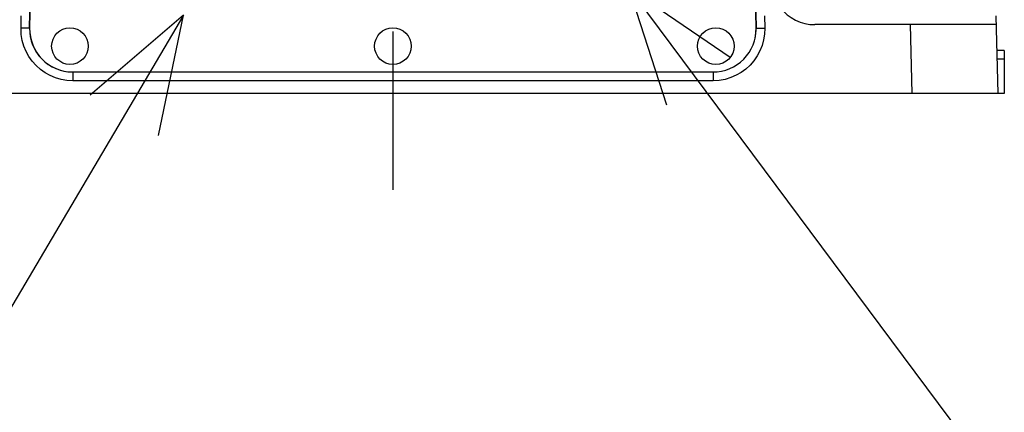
# Model space of a CAD drawing. Header units: millimetres. Extents: x 0 to 1249, y 0 to 420.
# Tile 90 of 104: x 495.42 to 510.67, y 251.27 to 257.35. Entities that reach past the tile are written whole.
import ezdxf

# ---------------------------------------------------------------- set-up
doc = ezdxf.new("R2010")
doc.units = ezdxf.units.MM
doc.header["$LTSCALE"] = 32.67
doc.linetypes.add('CENTER', pattern=[0.6, 0.375, -0.075, 0.075, -0.075])
doc.layers.get('0').update_dxf_attribs({"linetype": 'CONTINUOUS'})
for name, color, linetype in [('ASSY', 7, 'CONTINUOUS'), ('AXIS', 7, 'CONTINUOUS'), ('DRA_ITEM', 7, 'CONTINUOUS'), ('DRAFT', 7, 'CONTINUOUS'), ('ROUND', 7, 'CONTINUOUS')]:
    doc.layers.add(name, color=color, linetype=linetype)

msp = doc.modelspace()

# ---------------------------------------------------------------- linework, layer by layer
at = {"color": 7, "linetype": 'CONTINUOUS'}
for p, q in [((510.535268, 257.413938), (510.566782, 256.210448)), ((510.538851, 257.277114), (507.731868, 257.277114)), ((509.233906, 256.210448), (493.163163, 256.210448))]:
    msp.add_line(p, q, dxfattribs=at)
at = {"color": 9, "linetype": 'CONTINUOUS'}
msp.add_line((509.205974, 257.277114), (509.233906, 256.210448), dxfattribs=at)
at = {"color": 7, "linetype": 'CONTINUOUS'}
msp.add_arc((507.731868, 257.943781), 0.666667, 216.8698976, 270, dxfattribs=at)
at = {"layer": 'ASSY', "color": 7, "linetype": 'CONTINUOUS'}
for centre in [(496.198535, 256.943781), (501.198535, 256.943781), (506.198535, 256.943781)]:
    msp.add_circle(centre, 0.283333, dxfattribs=at)
at = {"layer": 'AXIS', "color": 7, "linetype": 'CENTER'}
msp.add_line((501.198535, 291.474161), (501.198535, 254.217901), dxfattribs=at)
at = {"layer": 'DRA_ITEM', "color": 2, "linetype": 'CONTINUOUS'}
for p, q in [((504.851885, 257.84396), (521.654712, 235.276009)), ((497.954241, 257.424598), (487.766564, 240.14508))]:
    msp.add_line(p, q, dxfattribs=at)
for points in [[(506.420636, 256.767843), (504.851885, 257.84396), (505.433038, 256.032532)], [(497.570381, 255.561359), (497.954241, 257.424598), (496.509729, 256.186699)]]:
    msp.add_lwpolyline(points, dxfattribs=at)
at = {"layer": 'DRAFT', "color": 7, "linetype": 'CONTINUOUS'}
msp.add_line((510.665201, 256.210448), (510.566782, 256.210448), dxfattribs=at)
at = {"layer": 'ROUND', "color": 7, "linetype": 'CONTINUOUS'}
for p, q in [((495.573798, 257.22217), (495.72035, 265.555503)), ((495.720434, 265.555416), (495.574975, 257.222083)), ((506.822094, 257.222083), (506.676635, 265.555416)), ((506.676719, 265.555503), (506.823271, 257.22217)), ((510.665201, 256.877114), (510.549325, 256.877114)), ((510.665201, 256.877114), (510.665201, 256.210448)), ((496.24154, 256.543781), (506.155529, 256.543781)), ((510.566782, 256.210448), (509.233906, 256.210448))]:
    msp.add_line(p, q, dxfattribs=at)
at = {"layer": 'ROUND', "color": 9, "linetype": 'CONTINUOUS'}
for p, q in [((495.441662, 257.220919), (495.445031, 257.413938)), ((506.952038, 257.413938), (506.955407, 257.220919)), ((510.665201, 256.740291), (510.552908, 256.740291)), ((496.24154, 256.543781), (496.24154, 256.406957)), ((506.155529, 256.543781), (506.155529, 256.406957)), ((506.155529, 256.406957), (496.24154, 256.406957))]:
    msp.add_line(p, q, dxfattribs=at)
for points in [[(495.572403, 257.221447), (495.56481, 257.220925), (495.552487, 257.220536), (495.535907, 257.220297), (495.515708, 257.220216), (495.492665, 257.220295), (495.467663, 257.220533), (495.441662, 257.220919)], [(496.24154, 256.406957), (496.149831, 256.412231), (496.061767, 256.427418), (495.975564, 256.452467), (495.89285, 256.486947), (495.814644, 256.530378), (495.741753, 256.582288), (495.675064, 256.642064), (495.615506, 256.70888), (495.563813, 256.781886), (495.520498, 256.860406), (495.486289, 256.943148), (495.460977, 257.031685), (495.445724, 257.125252), (495.441662, 257.220919)], [(506.955407, 257.220919), (506.951732, 257.129112), (506.938076, 257.040767), (506.91452, 256.95411), (506.881471, 256.870792), (506.839393, 256.791832), (506.788747, 256.718046), (506.730133, 256.650334), (506.664366, 256.589637), (506.592279, 256.536697), (506.514542, 256.492038), (506.432426, 256.456406), (506.344336, 256.429557), (506.251065, 256.412682), (506.155529, 256.406957)], [(506.824666, 257.221447), (506.832259, 257.220925), (506.844582, 257.220536), (506.861162, 257.220297), (506.881361, 257.220216), (506.904404, 257.220295), (506.929406, 257.220533), (506.955407, 257.220919)]]:
    msp.add_lwpolyline(points, dxfattribs=at)
at = {"layer": 'ROUND', "color": 7, "linetype": 'CONTINUOUS'}
for centre, start, end in [((496.240362, 257.210448), 178.9924884, 269.4395013), ((496.24154, 257.210448), 179, 270), ((506.155529, 257.210448), 270, 1), ((506.156707, 257.210448), 347.8119246, 1.0075116)]:
    msp.add_arc(centre, 0.666667, start, end, dxfattribs=at)

doc.saveas('drawing.dxf')
